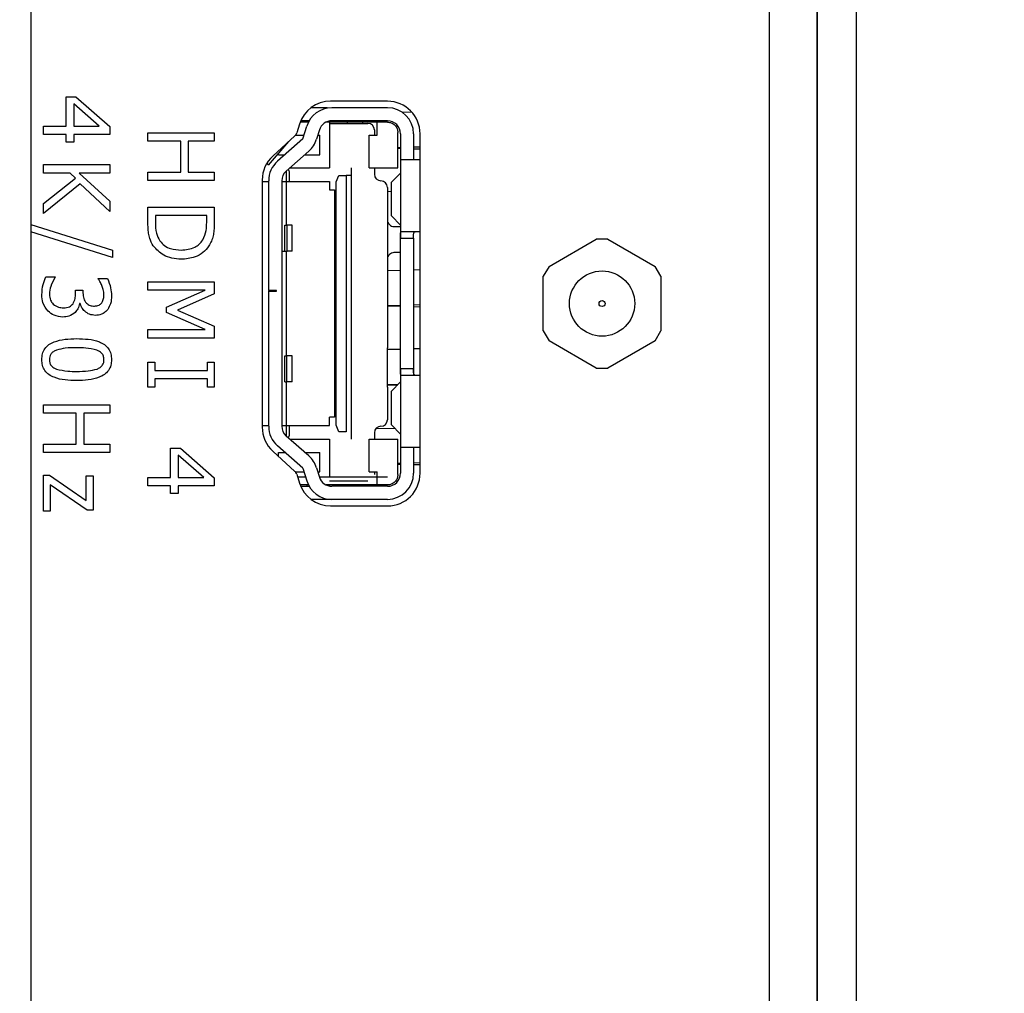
# Model space of a CAD drawing. Header units: millimetres. Extents: x 0 to 844, y -2 to 552.
# Tile 61 of 119: x 471.71 to 475.48, y 206.88 to 210.61. Entities that reach past the tile are written whole.
import ezdxf

# ---------------------------------------------------------------- set-up
doc = ezdxf.new("R2010")
doc.units = ezdxf.units.MM

msp = doc.modelspace()

# ---------------------------------------------------------------- linework, layer by layer
at = {"color": 7, "linetype": 'Continuous', "lineweight": 25}
for p, q in [((471.7548, 302.9457), (471.7548, 184.2314)), ((474.7669, 204.8985), (474.7669, 225.1485)), ((474.7694, 204.8985), (474.7694, 225.1485)), ((474.9188, 204.8985), (474.9188, 225.1485)), ((471.8905, 210.314), (471.9279, 210.314)), ((471.8905, 210.2015), (471.8905, 210.314)), ((471.9279, 210.314), (472.0577, 210.2001)), ((472.0173, 210.2015), (471.9194, 210.2873)), ((471.9194, 210.2873), (471.9194, 210.2015)), ((472.8906, 210.2724), (472.8285, 210.2724)), ((473.1214, 210.2973), (472.9034, 210.2973)), ((473.1212, 210.2724), (472.9081, 210.2724)), ((473.215, 210.2551), (473.1786, 210.2542)), ((471.8037, 210.1693), (471.8037, 210.2015)), ((471.8037, 210.2015), (471.8905, 210.2015)), ((471.9194, 210.2015), (472.0173, 210.2015)), ((472.0577, 210.2001), (472.0577, 210.1693)), ((472.7842, 210.2098), (472.7735, 210.1758)), ((472.8211, 210.2174), (472.7868, 210.2174)), ((472.8215, 210.2224), (472.7889, 210.2224)), ((472.7976, 210.1531), (472.8126, 210.2018)), ((472.8137, 210.2174), (472.8137, 210.2224)), ((472.8603, 210.1871), (472.8495, 210.1519)), ((473.1212, 210.2174), (472.8871, 210.2174)), ((472.8987, 210.2215), (472.8987, 210.0424)), ((472.8987, 210.2124), (473.0462, 210.2124)), ((473.1212, 210.2224), (472.9081, 210.2224)), ((473.0256, 210.2224), (473.0256, 210.2124)), ((473.0712, 210.1874), (473.0712, 210.1674)), ((473.0812, 210.1674), (473.0812, 210.2174)), ((471.8905, 210.1693), (471.8037, 210.1693)), ((471.8905, 210.1404), (471.8905, 210.1693)), ((472.0577, 210.1693), (471.9194, 210.1693)), ((471.9194, 210.1693), (471.9194, 210.1404)), ((472.2037, 210.1444), (472.2037, 210.1765)), ((472.2037, 210.1765), (472.4577, 210.1765)), ((472.4577, 210.1765), (472.4577, 210.1444)), ((472.7665, 210.1649), (472.682, 210.0874)), ((472.7976, 210.1531), (472.7001, 210.0673)), ((472.7689, 210.1674), (472.802, 210.1674)), ((472.8543, 210.1674), (472.8617, 210.1674)), ((472.8617, 210.0924), (472.8617, 210.1674)), ((473.0517, 210.0424), (473.0517, 210.1674)), ((473.0517, 210.1674), (473.0812, 210.1674)), ((473.1612, 210.0424), (473.1612, 210.1774)), ((473.1712, 210.1724), (473.1712, 210.0724)), ((473.2212, 210.1724), (473.2212, 210.0724)), ((473.2464, 208.8723), (473.2464, 210.1723)), ((471.9194, 210.1404), (471.8905, 210.1404)), ((472.3291, 210.1444), (472.2037, 210.1444)), ((472.3291, 210.0254), (472.3291, 210.1444)), ((472.4577, 210.1444), (472.358, 210.1444)), ((472.358, 210.1444), (472.358, 210.0254)), ((472.7422, 210.1426), (472.6637, 210.0524)), ((473.1712, 210.1197), (473.1612, 210.1194)), ((473.1612, 210.117), (473.1712, 210.1167)), ((473.2464, 210.1215), (473.2212, 210.1209)), ((473.2212, 210.1155), (473.2464, 210.1149)), ((472.7037, 210.0924), (472.7037, 210.0984)), ((472.7037, 210.0924), (472.7286, 210.0924)), ((472.82, 210.1062), (472.7332, 210.0298)), ((472.8043, 210.0924), (472.8617, 210.0924)), ((471.8037, 210.0544), (472.0577, 210.0544)), ((471.8037, 210.0222), (471.8037, 210.0544)), ((472.0577, 210.0544), (472.0577, 210.0222)), ((472.6637, 210.0524), (472.6599, 210.0607)), ((472.7475, 210.0424), (472.8987, 210.0424)), ((472.9827, 210.0424), (472.9827, 210.0132)), ((473.0517, 210.0424), (473.1612, 210.0424)), ((473.0712, 210.0424), (473.0712, 210.0174)), ((473.1712, 210.0724), (473.1712, 209.7724)), ((473.2212, 210.0724), (473.1712, 210.0724)), ((473.2464, 210.0724), (473.2212, 210.0724)), ((471.9051, 210.0222), (471.8037, 210.0222)), ((471.8037, 209.9054), (471.926, 210.0032)), ((471.926, 210.0032), (471.9051, 210.0222)), ((472.0577, 210.0222), (471.9397, 210.0222)), ((471.9397, 210.0222), (472.0577, 209.915)), ((472.2037, 209.9933), (472.2037, 210.0254)), ((472.2037, 210.0254), (472.3291, 210.0254)), ((472.358, 210.0254), (472.4577, 210.0254)), ((472.4577, 210.0254), (472.4577, 209.9933)), ((472.7337, 210.0303), (472.7337, 209.8224)), ((472.7462, 209.9899), (472.7462, 210.0224)), ((472.9247, 209.9883), (472.9354, 210.0132)), ((472.9354, 210.0132), (472.9627, 210.0132)), ((472.9627, 210.0132), (472.9627, 209.0316)), ((472.9827, 210.0132), (472.9827, 209.0316)), ((473.1712, 210.0222), (473.1368, 209.9868)), ((471.9442, 209.9812), (471.8037, 209.8679)), ((472.0577, 209.8743), (471.9442, 209.9812)), ((472.4577, 209.9933), (472.2037, 209.9933)), ((472.6414, 209.9953), (472.6414, 209.0493)), ((472.6414, 209.9899), (472.6662, 209.9899)), ((472.6662, 209.5724), (472.6662, 209.9923)), ((472.7162, 209.9923), (472.7162, 209.0525)), ((472.7162, 209.9899), (472.8987, 209.9899)), ((472.8987, 209.9899), (472.8987, 209.9579)), ((472.9247, 209.0565), (472.9247, 209.9883)), ((473.1212, 209.9674), (473.1212, 209.8424)), ((473.1368, 209.8579), (473.1368, 209.9868)), ((472.8987, 209.9579), (472.9187, 209.9579)), ((472.9187, 209.9579), (472.9187, 209.0869)), ((473.1368, 209.9509), (473.1212, 209.9505)), ((471.8037, 209.8679), (471.8037, 209.9054)), ((472.0577, 209.915), (472.0577, 209.8743)), ((472.2037, 209.833), (472.2037, 209.8912)), ((472.2037, 209.8912), (472.4577, 209.8912)), ((472.4577, 209.8912), (472.4577, 209.8336)), ((472.4287, 209.859), (472.2326, 209.859)), ((472.2326, 209.859), (472.2326, 209.8332)), ((472.4287, 209.8332), (472.4287, 209.859)), ((473.1712, 209.8225), (473.1368, 209.8579)), ((471.7548, 209.8251), (472.0673, 209.7268)), ((472.7283, 209.7224), (472.7283, 209.8224)), ((472.7283, 209.8224), (472.7364, 209.8224)), ((472.7364, 209.7224), (472.7364, 209.8224)), ((472.7564, 209.8224), (472.7364, 209.8224)), ((472.7564, 209.7224), (472.7564, 209.8224)), ((473.1212, 209.8424), (473.1212, 209.6924)), ((473.1462, 209.8174), (473.1712, 209.8174)), ((472.0673, 209.6983), (471.7548, 209.7965)), ((473.1712, 209.2724), (473.1712, 209.7724)), ((473.1712, 209.7724), (473.2212, 209.7724)), ((473.2462, 209.7974), (473.1744, 209.7974)), ((473.2212, 209.7724), (473.2212, 209.2724)), ((472.9247, 209.7629), (472.9187, 209.7629)), ((472.9187, 209.7466), (472.9247, 209.7466)), ((473.7404, 209.6649), (473.9214, 209.7694)), ((473.9654, 209.7694), (473.9214, 209.7694)), ((473.9654, 209.7694), (474.1464, 209.6649)), ((472.0673, 209.7268), (472.0673, 209.6983)), ((472.7162, 209.7224), (472.7364, 209.7224)), ((472.7337, 209.7224), (472.7337, 209.3224)), ((472.7564, 209.7224), (472.7364, 209.7224)), ((472.9247, 209.6979), (472.9187, 209.7032)), ((473.171, 209.7174), (473.1462, 209.7174)), ((473.1212, 209.6924), (473.1212, 209.6924)), ((473.1212, 209.6924), (473.1212, 209.3524)), ((473.7404, 209.6649), (473.7184, 209.6268)), ((474.1684, 209.6268), (474.1464, 209.6649)), ((471.8129, 209.6251), (471.8487, 209.6251)), ((471.8487, 209.6251), (471.8487, 209.6228)), ((472.9187, 209.6541), (472.9247, 209.6541)), ((472.9254, 209.6296), (472.9187, 209.6315)), ((473.1712, 209.6494), (473.1212, 209.6481)), ((473.2464, 209.6512), (473.2212, 209.6506)), ((473.7184, 209.4178), (473.7184, 209.6268)), ((474.1684, 209.6268), (474.1684, 209.4178)), ((472.0127, 209.6167), (472.0127, 209.6187)), ((472.0127, 209.6187), (472.0485, 209.6187)), ((472.2037, 209.5737), (472.2037, 209.6058)), ((472.2037, 209.6058), (472.4577, 209.6058)), ((472.4577, 209.6058), (472.4577, 209.5593)), ((471.9258, 209.5593), (471.9258, 209.5737)), ((471.9258, 209.5737), (471.9548, 209.5737)), ((471.9548, 209.5737), (471.9548, 209.5628)), ((472.4227, 209.5737), (472.2037, 209.5737)), ((472.2744, 209.5085), (472.4227, 209.5737)), ((472.4577, 209.5593), (472.3168, 209.4964)), ((472.6962, 209.5724), (472.6662, 209.5724)), ((472.6662, 209.5724), (472.6662, 209.5694)), ((472.6662, 209.0525), (472.6662, 209.5694)), ((472.6662, 209.5694), (472.6962, 209.5694)), ((472.6962, 209.5694), (472.6962, 209.5724)), ((471.944, 209.5227), (471.9416, 209.5227)), ((472.2744, 209.4882), (472.2744, 209.5085)), ((472.9187, 209.5242), (472.9254, 209.5261)), ((473.1712, 209.515), (473.1212, 209.5138)), ((473.1212, 209.5133), (473.1712, 209.512)), ((473.2464, 209.5169), (473.2212, 209.5162)), ((473.2212, 209.5108), (473.2464, 209.5102)), ((472.4227, 209.4226), (472.2744, 209.4882)), ((472.3168, 209.4964), (472.4577, 209.4356)), ((472.9235, 209.5016), (472.9235, 209.4853)), ((472.4577, 209.4356), (472.4577, 209.3904)), ((472.2037, 209.3904), (472.2037, 209.4226)), ((472.2037, 209.4226), (472.4227, 209.4226)), ((472.9235, 209.4145), (472.9187, 209.4128)), ((472.9187, 209.3963), (472.9254, 209.3982)), ((473.7184, 209.4178), (473.7404, 209.3797)), ((474.1464, 209.3797), (474.1684, 209.4178)), ((472.4577, 209.3904), (472.2037, 209.3904)), ((473.9214, 209.2752), (473.7404, 209.3797)), ((474.1464, 209.3797), (473.9654, 209.2752)), ((472.7282, 209.2224), (472.7282, 209.3224)), ((472.7282, 209.3224), (472.7363, 209.3224)), ((472.7562, 209.3224), (472.7363, 209.3224)), ((472.7363, 209.2224), (472.7363, 209.3224)), ((472.7562, 209.2224), (472.7562, 209.3224)), ((472.9247, 209.3407), (472.9187, 209.3436)), ((473.1212, 209.3524), (473.1212, 209.3524)), ((473.1212, 209.2024), (473.1212, 209.3524)), ((473.1712, 209.347), (473.1212, 209.3458)), ((473.2464, 209.3489), (473.2212, 209.3483)), ((472.2037, 209.2015), (472.2037, 209.298)), ((472.2037, 209.298), (472.2294, 209.298)), ((472.2294, 209.298), (472.2294, 209.2658)), ((472.4319, 209.2658), (472.4319, 209.298)), ((472.4319, 209.298), (472.4577, 209.298)), ((472.4577, 209.298), (472.4577, 209.2015)), ((472.9187, 209.295), (472.9247, 209.2978)), ((472.2294, 209.2658), (472.4319, 209.2658)), ((473.1712, 209.2724), (473.1712, 208.9724)), ((473.2212, 209.2724), (473.1712, 209.2724)), ((473.2462, 209.2474), (473.1744, 209.2474)), ((473.2212, 209.2724), (473.2212, 209.2474)), ((473.9214, 209.2752), (473.9654, 209.2752)), ((472.4319, 209.2337), (472.2294, 209.2337)), ((472.2294, 209.2337), (472.2294, 209.2015)), ((472.4319, 209.2015), (472.4319, 209.2337)), ((472.7282, 209.2224), (472.7363, 209.2224)), ((472.7337, 209.2224), (472.7337, 209.0145)), ((472.7562, 209.2224), (472.7363, 209.2224)), ((473.1617, 209.2124), (473.1212, 209.2114)), ((473.1212, 209.2109), (473.1593, 209.21)), ((473.1712, 209.2222), (473.1368, 209.1868)), ((472.2294, 209.2015), (472.2037, 209.2015)), ((472.4577, 209.2015), (472.4319, 209.2015)), ((473.1212, 209.2024), (473.1212, 209.0774)), ((473.1212, 209.2024), (473.1212, 209.2024)), ((473.1368, 209.0579), (473.1368, 209.1868)), ((471.8037, 209.1027), (471.8037, 209.1348)), ((471.8037, 209.1348), (472.0577, 209.1348)), ((472.0577, 209.1348), (472.0577, 209.1027)), ((471.9291, 209.1027), (471.8037, 209.1027)), ((471.9291, 208.9837), (471.9291, 209.1027)), ((471.958, 209.1027), (471.958, 208.9837)), ((472.0577, 209.1027), (471.958, 209.1027)), ((472.6414, 209.0549), (472.6662, 209.0549)), ((472.7162, 209.0549), (472.8987, 209.0549)), ((472.7462, 209.0224), (472.7462, 209.0549)), ((472.9187, 209.0869), (472.8987, 209.0869)), ((472.8987, 209.0549), (472.8987, 209.0869)), ((472.9354, 209.0316), (472.9247, 209.0565)), ((473.1712, 209.0225), (473.1368, 209.0579)), ((472.9627, 209.0316), (472.9354, 209.0316)), ((472.9827, 209.0316), (472.9827, 209.0281)), ((472.9827, 209.0281), (472.9827, 209.0238)), ((472.9827, 209.0238), (472.9827, 209.0024)), ((473.0712, 209.0274), (473.0712, 209.0024)), ((473.1501, 209.0442), (473.0762, 209.0423)), ((471.8037, 208.9516), (471.8037, 208.9837)), ((471.8037, 208.9837), (471.9291, 208.9837)), ((471.958, 208.9837), (472.0577, 208.9837)), ((472.0577, 208.9837), (472.0577, 208.9516)), ((472.82, 208.9385), (472.7332, 209.0149)), ((472.7475, 209.0024), (472.8987, 209.0024)), ((472.8987, 209.0024), (472.8987, 208.8574)), ((473.0517, 208.8774), (473.0517, 209.0024)), ((473.0517, 209.0024), (473.1612, 209.0024)), ((473.1612, 208.8674), (473.1612, 209.0024)), ((472.0577, 208.9516), (471.8037, 208.9516)), ((472.2905, 208.8559), (472.2905, 208.9684)), ((472.2905, 208.9684), (472.3279, 208.9684)), ((472.3194, 208.9418), (472.3194, 208.8559)), ((472.4173, 208.8559), (472.3194, 208.9418)), ((472.3279, 208.9684), (472.4577, 208.8545)), ((472.682, 208.9571), (472.7665, 208.8796)), ((472.7976, 208.8917), (472.7001, 208.9774)), ((472.7037, 208.9524), (472.7286, 208.9524)), ((472.7037, 208.9372), (472.7037, 208.9524)), ((472.8043, 208.9524), (472.8617, 208.9524)), ((472.8617, 208.8774), (472.8617, 208.9524)), ((473.1712, 208.9724), (473.1712, 208.8724)), ((473.1712, 208.9724), (473.2212, 208.9724)), ((473.2212, 208.9724), (473.2464, 208.9724)), ((473.2212, 208.9724), (473.2212, 208.8724)), ((473.1712, 208.9103), (473.1612, 208.9101)), ((473.1612, 208.9076), (473.1712, 208.9074)), ((473.2464, 208.9122), (473.2212, 208.9116)), ((473.2212, 208.9061), (473.2464, 208.9055)), ((472.7687, 208.8774), (472.802, 208.8774)), ((472.7735, 208.8687), (472.7842, 208.8347)), ((472.7976, 208.8917), (472.8126, 208.843)), ((472.8495, 208.8929), (472.8603, 208.8577)), ((472.8543, 208.8774), (472.8617, 208.8774)), ((473.0517, 208.8774), (473.0812, 208.8774)), ((473.0712, 208.8774), (473.0712, 208.8674)), ((473.0812, 208.8274), (473.0812, 208.8774)), ((471.8037, 208.7273), (471.8037, 208.8656)), ((471.8037, 208.8656), (471.8264, 208.8656)), ((471.8264, 208.8656), (471.9676, 208.7683)), ((471.9676, 208.7683), (471.9676, 208.8623)), ((471.9676, 208.8623), (471.9934, 208.8623)), ((471.9934, 208.8623), (471.9934, 208.7305)), ((472.2037, 208.8237), (472.2037, 208.8559)), ((472.2037, 208.8559), (472.2905, 208.8559)), ((472.3194, 208.8559), (472.4173, 208.8559)), ((472.4577, 208.8545), (472.4577, 208.8237)), ((472.8081, 208.8574), (472.777, 208.8574)), ((473.1212, 208.8574), (472.8604, 208.8574)), ((473.0462, 208.8424), (472.8987, 208.8424)), ((471.9711, 208.7305), (471.8294, 208.8281)), ((471.8294, 208.8281), (471.8294, 208.7273)), ((472.2905, 208.8237), (472.2037, 208.8237)), ((472.2905, 208.7948), (472.2905, 208.8237)), ((472.3194, 208.7948), (472.2905, 208.7948)), ((472.3194, 208.8237), (472.3194, 208.7948)), ((472.4577, 208.8237), (472.3194, 208.8237)), ((472.8206, 208.8274), (472.7882, 208.8274)), ((472.7888, 208.8224), (472.8215, 208.8224)), ((472.8137, 208.8224), (472.8137, 208.8274)), ((473.1212, 208.8274), (472.887, 208.8274)), ((472.8987, 208.8274), (472.8987, 208.8233)), ((473.1212, 208.8224), (472.9081, 208.8224)), ((472.9081, 208.7724), (472.8283, 208.7724)), ((473.1212, 208.7724), (472.9081, 208.7724)), ((471.8294, 208.7273), (471.8037, 208.7273)), ((471.9934, 208.7305), (471.9711, 208.7305)), ((472.9034, 208.7473), (473.1214, 208.7473))]:
    msp.add_line(p, q, dxfattribs=at)
at = {"color": 8, "linetype": 'Continuous', "lineweight": 25}
msp.add_line((474.5845, 199.5704), (474.5845, 225.1485), dxfattribs=at)
at = {"color": 7, "linetype": 'Continuous', "lineweight": 25, "flags": 128}
msp.add_lwpolyline([(472.968, 210.2124), (472.9688, 210.2161), (472.9712, 210.2224)], dxfattribs=at)
at = {"color": 7, "linetype": 'Continuous', "lineweight": 25}
for radius in [0.125, 0.0115]:
    msp.add_circle((473.9434, 209.5223), radius, dxfattribs=at)
at = {"color": 7, "linetype": 'Continuous', "lineweight": 18}
msp.add_arc((470.6921, 225.6254), 28.9569, 4.8796, 356.8355, dxfattribs=at)
at = {"color": 7, "linetype": 'Continuous', "lineweight": 25}
for centre, radius, start, end in [((472.9034, 210.1723), 0.125, 90, 162.5), ((472.9081, 210.1724), 0.1, 90, 162.8973), ((473.1212, 210.1724), 0.1, 0, 90), ((473.1214, 210.1723), 0.125, 0, 90), ((472.9081, 210.1724), 0.05, 90, 162.8973), ((473.0462, 210.1874), 0.025, 0, 90), ((473.1212, 210.1724), 0.05, 0, 90), ((472.7496, 210.1833), 0.025, 312.5, 342.5), ((472.7539, 210.1813), 0.1, 311.3478, 342.8973), ((472.7664, 209.9953), 0.125, 132.5, 180), ((472.7662, 209.9923), 0.1, 131.3478, 180), ((472.7262, 210.0224), 0.02, 0, 44.1447), ((472.7662, 209.9923), 0.05, 131.3478, 180), ((473.0962, 210.0174), 0.025, 180, 270), ((473.0962, 209.9674), 0.025, 0, 90), ((473.0962, 209.0774), 0.025, 270, 0), ((472.7664, 209.0493), 0.125, 180, 227.5), ((472.7662, 209.0525), 0.1, 180, 228.6522), ((472.7662, 209.0525), 0.05, 180, 228.6522), ((472.7262, 209.0224), 0.02, 315.8553, 0), ((473.0962, 209.0274), 0.025, 90, 180), ((472.7539, 208.8635), 0.1, 17.1027, 48.6522), ((472.7496, 208.8612), 0.025, 17.5, 47.5), ((473.1212, 208.8724), 0.1, 270, 0), ((473.1212, 208.8724), 0.05, 270, 0), ((473.1214, 208.8723), 0.125, 270, 0), ((472.9034, 208.8723), 0.125, 197.5, 270), ((472.9081, 208.8724), 0.1, 197.1027, 270), ((472.9081, 208.8724), 0.05, 197.1027, 270)]:
    msp.add_arc(centre, radius, start, end, dxfattribs=at)
for points, knots in [([(473.1212, 210.2174), (473.1262, 210.2168), (473.134, 210.216), (473.1433, 210.211), (473.1496, 210.2059), (473.1548, 210.1995), (473.1598, 210.1902), (473.1607, 210.1824), (473.1612, 210.1774)], [0, 0, 0, 0, 0.2394436, 0.3682202, 0.4999986, 0.6287766, 0.7605564, 1, 1, 1, 1]), ([(472.224, 209.7434), (472.2188, 209.7527), (472.2104, 209.7681), (472.2058, 209.792), (472.2039, 209.8125), (472.2037, 209.8261), (472.2037, 209.833)], [0, 0, 0, 0, 0.339562, 0.559573, 0.779768, 1, 1, 1, 1]), ([(472.2326, 209.8332), (472.2327, 209.8192), (472.2329, 209.7943), (472.2444, 209.7723), (472.2495, 209.7626)], [0, 0, 0, 0, 0.560912, 1, 1, 1, 1]), ([(472.4134, 209.7659), (472.4188, 209.7779), (472.4285, 209.7993), (472.4286, 209.8228), (472.4287, 209.8332)], [0, 0, 0, 0, 0.558733, 1, 1, 1, 1]), ([(472.4577, 209.8336), (472.4575, 209.823), (472.4572, 209.8054), (472.4537, 209.7812), (472.4477, 209.7612), (472.4409, 209.7492), (472.4375, 209.7431)], [0, 0, 0, 0, 0.3401509, 0.5601798, 0.7801508, 1, 1, 1, 1]), ([(473.1212, 209.8424), (473.1216, 209.8391), (473.1224, 209.8324), (473.1282, 209.8242), (473.1365, 209.8183), (473.143, 209.8177), (473.1462, 209.8174)], [0, 0, 0, 0, 0.250598, 0.500114, 0.748559, 1, 1, 1, 1]), ([(473.1712, 209.7724), (473.1712, 209.7757), (473.1712, 209.7823), (473.1714, 209.7905), (473.1722, 209.7964), (473.1737, 209.797), (473.1744, 209.7974)], [0, 0, 0, 0, 0.251119, 0.500466, 0.748736, 1, 1, 1, 1]), ([(473.2212, 209.7724), (473.2212, 209.7752), (473.2212, 209.7808), (473.2214, 209.7882), (473.2223, 209.7938), (473.2244, 209.7969), (473.2268, 209.7972), (473.2279, 209.7974)], [0, 0, 0, 0, 0.208326, 0.416712, 0.622812, 0.820534, 1, 1, 1, 1]), ([(472.3304, 209.6919), (472.3068, 209.6944), (472.2647, 209.6989), (472.2364, 209.7298), (472.224, 209.7434)], [0, 0, 0, 0, 0.559919, 1, 1, 1, 1]), ([(472.2495, 209.7626), (472.2551, 209.756), (472.2662, 209.7426), (472.295, 209.7292), (472.3173, 209.728), (472.3309, 209.7272)], [0, 0, 0, 0, 0.279927, 0.559898, 1, 1, 1, 1]), ([(472.4375, 209.7431), (472.4302, 209.7341), (472.4157, 209.716), (472.3785, 209.6955), (472.3487, 209.6932), (472.3304, 209.6919)], [0, 0, 0, 0, 0.280089, 0.560331, 1, 1, 1, 1]), ([(472.3309, 209.7272), (472.3489, 209.7287), (472.374, 209.7308), (472.4011, 209.7488), (472.4093, 209.7602), (472.4134, 209.7659)], [0, 0, 0, 0, 0.55856, 0.779294, 1, 1, 1, 1]), ([(473.1462, 209.7174), (473.143, 209.717), (473.1365, 209.7164), (473.1282, 209.7105), (473.1224, 209.7023), (473.1216, 209.6957), (473.1212, 209.6924)], [0, 0, 0, 0, 0.251165, 0.499391, 0.749075, 1, 1, 1, 1]), ([(471.7972, 209.5557), (471.7981, 209.5692), (471.7997, 209.5932), (471.8088, 209.6154), (471.8129, 209.6251)], [0, 0, 0, 0, 0.559836, 1, 1, 1, 1]), ([(471.8487, 209.6228), (471.8418, 209.6116), (471.8296, 209.5916), (471.8272, 209.5684), (471.8262, 209.5582)], [0, 0, 0, 0, 0.560216, 1, 1, 1, 1]), ([(472.027, 209.592), (472.0247, 209.5969), (472.0205, 209.6054), (472.0151, 209.6133), (472.0127, 209.6167)], [0, 0, 0, 0, 0.559829, 1, 1, 1, 1]), ([(472.0352, 209.5562), (472.0346, 209.5631), (472.0335, 209.5754), (472.029, 209.587), (472.027, 209.592)], [0, 0, 0, 0, 0.559507, 1, 1, 1, 1]), ([(472.0485, 209.6187), (472.0533, 209.6068), (472.0619, 209.5856), (472.0634, 209.5628), (472.0641, 209.5528)], [0, 0, 0, 0, 0.559756, 1, 1, 1, 1]), ([(471.8208, 209.4933), (471.813, 209.5037), (471.7988, 209.5223), (471.7977, 209.5455), (471.7972, 209.5557)], [0, 0, 0, 0, 0.5580865, 1, 1, 1, 1]), ([(471.8262, 209.5582), (471.8267, 209.5502), (471.8277, 209.536), (471.8365, 209.525), (471.8404, 209.5201)], [0, 0, 0, 0, 0.56096, 1, 1, 1, 1]), ([(471.9167, 209.5213), (471.9199, 209.528), (471.9256, 209.5401), (471.9258, 209.5534), (471.9258, 209.5593)], [0, 0, 0, 0, 0.557738, 1, 1, 1, 1]), ([(471.9548, 209.5628), (471.9553, 209.5557), (471.9563, 209.5417), (471.9662, 209.5238), (471.982, 209.5138), (471.9932, 209.513), (471.9987, 209.5126)], [0, 0, 0, 0, 0.280653, 0.560097, 0.779619, 1, 1, 1, 1]), ([(472.0271, 209.5257), (472.0298, 209.531), (472.0348, 209.5406), (472.035, 209.5514), (472.0352, 209.5562)], [0, 0, 0, 0, 0.558238, 1, 1, 1, 1]), ([(472.0641, 209.5528), (472.0637, 209.5422), (472.0631, 209.5233), (472.0537, 209.507), (472.0495, 209.4998)], [0, 0, 0, 0, 0.560389, 1, 1, 1, 1]), ([(471.8404, 209.5201), (471.847, 209.5153), (471.859, 209.5068), (471.8735, 209.5064), (471.8799, 209.5062)], [0, 0, 0, 0, 0.558643, 1, 1, 1, 1]), ([(471.8799, 209.5062), (471.8879, 209.5065), (471.9022, 209.5071), (471.9123, 209.517), (471.9167, 209.5213)], [0, 0, 0, 0, 0.561036, 1, 1, 1, 1]), ([(471.9416, 209.5227), (471.9399, 209.5156), (471.9368, 209.5031), (471.9287, 209.493), (471.9252, 209.4886)], [0, 0, 0, 0, 0.560369, 1, 1, 1, 1]), ([(472.0019, 209.4772), (471.9945, 209.478), (471.9796, 209.4795), (471.9621, 209.4914), (471.9495, 209.506), (471.9459, 209.5171), (471.944, 209.5227)], [0, 0, 0, 0, 0.2796842, 0.5594707, 0.7798226, 1, 1, 1, 1]), ([(471.9987, 209.5126), (472.0049, 209.5132), (472.016, 209.5143), (472.0237, 209.5222), (472.0271, 209.5257)], [0, 0, 0, 0, 0.559415, 1, 1, 1, 1]), ([(471.8782, 209.4708), (471.8662, 209.472), (471.8448, 209.474), (471.8282, 209.4874), (471.8208, 209.4933)], [0, 0, 0, 0, 0.559368, 1, 1, 1, 1]), ([(471.9252, 209.4886), (471.9174, 209.4826), (471.9034, 209.4718), (471.8859, 209.4711), (471.8782, 209.4708)], [0, 0, 0, 0, 0.558154, 1, 1, 1, 1]), ([(472.0495, 209.4998), (472.0462, 209.4959), (472.0395, 209.4881), (472.0232, 209.479), (472.01, 209.4779), (472.0019, 209.4772)], [0, 0, 0, 0, 0.280406, 0.560587, 1, 1, 1, 1]), ([(471.7972, 209.3076), (471.7977, 209.315), (471.7986, 209.3297), (471.8079, 209.3502), (471.8238, 209.3659), (471.8635, 209.3858), (471.9007, 209.3871), (471.9305, 209.388)], [0, 0, 0, 0, 0.125256, 0.250268, 0.375297, 0.500596, 1, 1, 1, 1]), ([(471.9305, 209.388), (471.9604, 209.3872), (471.9978, 209.3862), (472.0375, 209.3661), (472.0534, 209.3503), (472.0628, 209.3297), (472.0637, 209.315), (472.0641, 209.3076)], [0, 0, 0, 0, 0.499472, 0.624764, 0.749762, 0.874747, 1, 1, 1, 1]), ([(471.8536, 209.3443), (471.8494, 209.3424), (471.8409, 209.3388), (471.8314, 209.3296), (471.8267, 209.3185), (471.8264, 209.3113), (471.8262, 209.3076)], [0, 0, 0, 0, 0.280234, 0.559792, 0.779659, 1, 1, 1, 1]), ([(471.9305, 209.3527), (471.9159, 209.3529), (471.8899, 209.3532), (471.8647, 209.347), (471.8536, 209.3443)], [0, 0, 0, 0, 0.5606833, 1, 1, 1, 1]), ([(472.0083, 209.3441), (471.9939, 209.3472), (471.9683, 209.3528), (471.9421, 209.3527), (471.9305, 209.3527)], [0, 0, 0, 0, 0.559152, 1, 1, 1, 1]), ([(472.0352, 209.3076), (472.0348, 209.3122), (472.0342, 209.3213), (472.0255, 209.3358), (472.0148, 209.3409), (472.0083, 209.3441)], [0, 0, 0, 0, 0.2807823, 0.560687, 1, 1, 1, 1]), ([(471.9308, 209.2273), (471.9009, 209.2281), (471.8635, 209.2291), (471.8239, 209.2493), (471.808, 209.265), (471.7985, 209.2855), (471.7977, 209.3003), (471.7972, 209.3076)], [0, 0, 0, 0, 0.499472, 0.624727, 0.749749, 0.874741, 1, 1, 1, 1]), ([(471.8262, 209.3076), (471.8265, 209.3031), (471.8271, 209.294), (471.8357, 209.2795), (471.8465, 209.2744), (471.853, 209.2714)], [0, 0, 0, 0, 0.280864, 0.560626, 1, 1, 1, 1]), ([(472.0641, 209.3076), (472.0637, 209.3003), (472.0628, 209.2856), (472.0534, 209.2652), (472.0374, 209.2496), (471.9978, 209.2295), (471.9606, 209.2283), (471.9308, 209.2273)], [0, 0, 0, 0, 0.1252532, 0.250243, 0.3752749, 0.500589, 1, 1, 1, 1]), ([(472.0086, 209.2715), (472.0127, 209.2734), (472.021, 209.277), (472.0301, 209.2861), (472.0346, 209.297), (472.035, 209.3041), (472.0352, 209.3076)], [0, 0, 0, 0, 0.280255, 0.559752, 0.779747, 1, 1, 1, 1]), ([(471.853, 209.2714), (471.8674, 209.2682), (471.893, 209.2626), (471.9193, 209.2626), (471.9308, 209.2626)], [0, 0, 0, 0, 0.559221, 1, 1, 1, 1]), ([(471.9308, 209.2626), (471.9456, 209.2626), (471.9719, 209.2624), (471.9974, 209.2687), (472.0086, 209.2715)], [0, 0, 0, 0, 0.5605642, 1, 1, 1, 1]), ([(473.1744, 209.2474), (473.1737, 209.2477), (473.1722, 209.2483), (473.1714, 209.2542), (473.1712, 209.2624), (473.1712, 209.269), (473.1712, 209.2724)], [0, 0, 0, 0, 0.250985, 0.499033, 0.748608, 1, 1, 1, 1]), ([(473.2279, 209.2474), (473.2266, 209.2476), (473.2241, 209.248), (473.2221, 209.2517), (473.2213, 209.2574), (473.2212, 209.2645), (473.2212, 209.2698), (473.2212, 209.2724)], [0, 0, 0, 0, 0.206861, 0.414389, 0.609694, 0.808304, 1, 1, 1, 1]), ([(473.1612, 208.8674), (473.1607, 208.8623), (473.1598, 208.8546), (473.1549, 208.8453), (473.1497, 208.8389), (473.1434, 208.8337), (473.134, 208.8287), (473.1262, 208.8279), (473.1212, 208.8274)], [0, 0, 0, 0, 0.239444, 0.36822, 0.499999, 0.628777, 0.760556, 1, 1, 1, 1])]:
    msp.add_open_spline(points, degree=3, knots=knots, dxfattribs=at)
msp.add_open_spline([(472.9827, 210.0132), (472.9824, 210.0132), (472.9818, 210.0132), (472.9772, 210.0132), (472.9706, 210.0132), (472.9653, 210.0132), (472.9627, 210.0132)], degree=3, dxfattribs=at)

doc.saveas('drawing.dxf')
